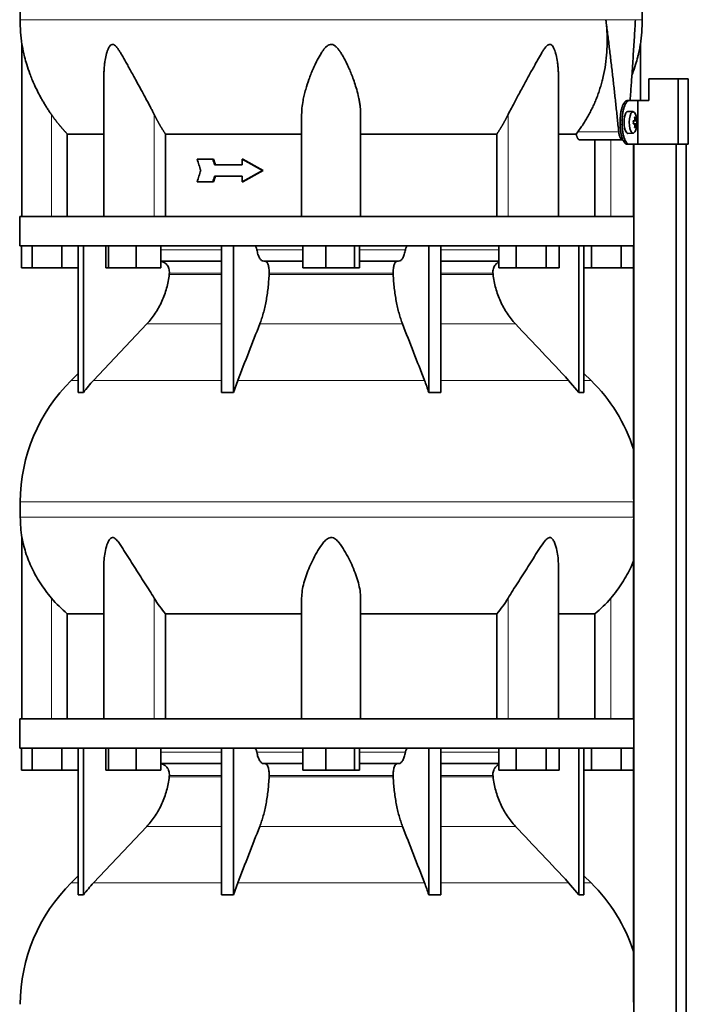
# Model space of a CAD drawing. Header units: millimetres. Extents: x 418 to 1293, y -1211 to 1672.
# Tile 21 of 26: x 917 to 1223, y 493 to 943. Entities that reach past the tile are written whole.
import ezdxf

# ---------------------------------------------------------------- set-up
doc = ezdxf.new("R2010")
doc.units = ezdxf.units.MM
for name, color, linetype in [('LOW_454-2', 7, 'Continuous'), ('M5X8_UNI7687', 7, 'Continuous'), ('VSI344-454_TERMI', 7, 'Continuous'), ('VSI344-454_TESTA', 7, 'Continuous'), ('VSI454_DIFFUSORE', 7, 'Continuous')]:
    doc.layers.add(name, color=color, linetype=linetype)

# ---------------------------------------------------------------- blocks, each defined once
blk = doc.blocks.new('SE3')
at = {"layer": 'LOW_454-2', "color": 7, "linetype": 'Continuous', "lineweight": 35}
for p, q in [((1197.89, 886.27), (1197.89, 853.27)), ((1197.96, 886.27), (1197.96, 394.27)), ((1217.34, 394.27), (1217.34, 886.27)), ((1221.89, 394.27), (1221.89, 886.27)), ((1197.89, 839.77), (1197.89, 723.6)), ((1197.89, 714.62), (1197.89, 623.27)), ((1197.89, 609.77), (1197.89, 493.6))]:
    blk.add_line(p, q, dxfattribs=at)
at = {"layer": 'M5X8_UNI7687', "color": 7, "linetype": 'Continuous', "lineweight": 35}
for p, q in [((1197.61, 901.2), (1195.26, 901.27)), ((1198.76, 898.6), (1198.35, 898.29)), ((1197.73, 896.92), (1198.31, 896.98)), ((1199.33, 896.96), (1197.73, 896.84)), ((1199.33, 895.57), (1197.73, 895.69)), ((1198.31, 895.56), (1197.73, 895.61)), ((1198.76, 893.93), (1198.35, 894.24)), ((1195.26, 891.27), (1197.61, 891.34))]:
    blk.add_line(p, q, dxfattribs=at)
at = {"layer": 'M5X8_UNI7687', "color": 4, "linetype": 'Continuous', "lineweight": 9}
for p, q in [((1198.47, 897.43), (1198.96, 897.47)), ((1199.13, 896.98), (1197.73, 896.85)), ((1197.73, 896.92), (1198.3, 896.98)), ((1197.73, 895.68), (1199.13, 895.56)), ((1198.3, 895.56), (1197.73, 895.61)), ((1198.96, 895.06), (1198.47, 895.1))]:
    blk.add_line(p, q, dxfattribs=at)
at = {"layer": 'M5X8_UNI7687', "color": 7, "linetype": 'Continuous', "lineweight": 35}
for centre, radius, start, end in [((1189.41, 896.27), 10, 337.7946, 22.2054), ((1189.73, 896.27), 9.62, 355.8727, 4.1273)]:
    blk.add_arc(centre, radius, start, end, dxfattribs=at)
for centre, major_axis, ratio, start_param, end_param in [((1197.59, 896.27), (0, -4.93), 0.34202, 2.444185, 6.283185), ((1195.24, 896.27), (0, 5), 0.34202, 0, 3.151709), ((1191.49, 893.2), (7.67, 5.19), 0.199978, 0.212267, 0.361959), ((1189.48, 896.27), (0, 10), 0.906308, 4.833518, 4.948078), ((1189.37, 896.27), (0, 10), 0.965926, 4.833518, 4.948078), ((1197.59, 896.27), (0, -4.93), 0.34202, 0, 0.697408), ((1189.43, 896.11), (9.97, 0.82), 0.029809, 0.468971, 0.583531), ((1192.54, 896.27), (0, -9.26), 0.562348, 1.49595, 1.645642), ((1189.43, 896.42), (9.97, -0.82), 0.029809, -0.583531, -0.468971), ((1189.48, 896.27), (0, -10), 0.906308, 1.335108, 1.449667), ((1191.49, 899.33), (7.67, -5.19), 0.199978, -0.361959, -0.212267), ((1189.37, 896.27), (0, -10), 0.965926, 1.335108, 1.449667), ((1189.43, 896.11), (9.97, 0.82), 0.029809, 0.112154, 0.226713), ((1189.43, 896.42), (9.97, -0.82), 0.029809, -0.226713, -0.112154)]:
    blk.add_ellipse(centre, major_axis=major_axis, ratio=ratio, start_param=start_param, end_param=end_param, dxfattribs=at)
for points in [[(1198.3, 896.98), (1198.31, 896.98), (1198.33, 896.98), (1198.35, 896.99), (1198.37, 897), (1198.39, 897.01), (1198.4, 897.03), (1198.42, 897.06), (1198.43, 897.09), (1198.45, 897.12), (1198.46, 897.16), (1198.47, 897.2), (1198.47, 897.24), (1198.48, 897.29), (1198.48, 897.33), (1198.48, 897.37), (1198.48, 897.42), (1198.48, 897.46), (1198.48, 897.47)], [(1198.96, 897.47), (1198.96, 897.46), (1198.97, 897.42), (1198.97, 897.37), (1198.98, 897.33), (1198.99, 897.29), (1199, 897.24), (1199.01, 897.2), (1199.02, 897.16), (1199.03, 897.12), (1199.05, 897.09), (1199.06, 897.06), (1199.07, 897.03), (1199.08, 897.01), (1199.1, 897), (1199.11, 896.99), (1199.12, 896.98), (1199.13, 896.98), (1199.13, 896.98)], [(1198.48, 895.06), (1198.48, 895.08), (1198.48, 895.11), (1198.48, 895.16), (1198.48, 895.2), (1198.48, 895.25), (1198.47, 895.29), (1198.47, 895.33), (1198.46, 895.37), (1198.45, 895.41), (1198.43, 895.44), (1198.42, 895.47), (1198.4, 895.5), (1198.39, 895.52), (1198.37, 895.53), (1198.35, 895.55), (1198.33, 895.55), (1198.31, 895.56), (1198.3, 895.56)], [(1199.13, 895.56), (1199.13, 895.56), (1199.12, 895.55), (1199.11, 895.55), (1199.1, 895.53), (1199.08, 895.52), (1199.07, 895.5), (1199.06, 895.47), (1199.05, 895.44), (1199.03, 895.41), (1199.02, 895.37), (1199.01, 895.33), (1199, 895.29), (1198.99, 895.25), (1198.98, 895.2), (1198.97, 895.16), (1198.97, 895.11), (1198.96, 895.08), (1198.96, 895.06)]]:
    blk.add_open_spline(points, degree=3, dxfattribs=at)
at = {"layer": 'VSI344-454_TERMI', "color": 7, "linetype": 'Continuous', "lineweight": 35}
for p, q in [((1218.22, 916.27), (1204.88, 916.27)), ((1204.88, 916.27), (1204.88, 906.27)), ((1222.9, 916.27), (1218.22, 916.27)), ((1218.22, 916.27), (1218.22, 886.27)), ((1222.9, 916.27), (1222.9, 886.27)), ((1194.97, 906.27), (1195.89, 906.27)), ((1195.89, 906.27), (1199.75, 906.27)), ((1199.75, 886.27), (1199.75, 906.27)), ((1199.75, 906.27), (1204.88, 906.27)), ((1191.74, 895.27), (1191.74, 897.27)), ((1192.66, 895.27), (1192.66, 897.27)), ((1195.89, 886.27), (1194.97, 886.27)), ((1195.89, 886.27), (1199.75, 886.27)), ((1218.22, 886.27), (1199.75, 886.27)), ((1222.9, 886.27), (1218.22, 886.27))]:
    blk.add_line(p, q, dxfattribs=at)
at = {"layer": 'VSI344-454_TERMI', "color": 4, "linetype": 'Continuous', "lineweight": 9}
for p, q in [((1191.74, 897.27), (1192.66, 897.27)), ((1192.66, 895.27), (1191.74, 895.27))]:
    blk.add_line(p, q, dxfattribs=at)
at = {"layer": 'VSI344-454_TERMI', "color": 7, "linetype": 'Continuous', "lineweight": 35}
for points, knots in [([(1191.74, 897.27), (1191.74, 897.36), (1191.74, 897.56), (1191.75, 897.86), (1191.76, 898.15), (1191.77, 898.44), (1191.79, 898.73), (1191.81, 899.02), (1191.83, 899.31), (1191.86, 899.59), (1191.89, 899.88), (1191.92, 900.16), (1191.96, 900.44), (1192.03, 900.89), (1192.14, 901.52), (1192.32, 902.27), (1192.51, 902.98), (1192.74, 903.64), (1192.98, 904.24), (1193.24, 904.76), (1193.51, 905.22), (1193.76, 905.55), (1193.99, 905.79), (1194.18, 905.97), (1194.38, 906.1), (1194.58, 906.2), (1194.77, 906.26), (1194.9, 906.26), (1194.97, 906.27)], [0, 0, 0, 0, 0.020997, 0.041894, 0.062714, 0.083478, 0.10421, 0.124932, 0.145667, 0.166438, 0.187266, 0.208175, 0.229186, 0.250321, 0.312381, 0.374613, 0.43743, 0.499971, 0.5625, 0.625324, 0.687531, 0.7496, 0.791733, 0.833468, 0.874982, 0.916455, 0.958068, 1, 1, 1, 1]), ([(1195.89, 906.27), (1195.86, 906.27), (1195.79, 906.26), (1195.69, 906.25), (1195.6, 906.22), (1195.5, 906.19), (1195.4, 906.15), (1195.3, 906.1), (1195.2, 906.03), (1195.11, 905.96), (1195.01, 905.88), (1194.91, 905.79), (1194.81, 905.69), (1194.65, 905.51), (1194.43, 905.22), (1194.16, 904.76), (1193.9, 904.24), (1193.66, 903.64), (1193.44, 902.98), (1193.24, 902.27), (1193.07, 901.52), (1192.94, 900.81), (1192.84, 900.16), (1192.78, 899.6), (1192.73, 899.02), (1192.69, 898.44), (1192.67, 897.86), (1192.66, 897.46), (1192.66, 897.27)], [0, 0, 0, 0, 0.021018, 0.041934, 0.062771, 0.083551, 0.104296, 0.125029, 0.145772, 0.166549, 0.18738, 0.20829, 0.2293, 0.250431, 0.312491, 0.374707, 0.437523, 0.500061, 0.56259, 0.62542, 0.687635, 0.749712, 0.791848, 0.833577, 0.875076, 0.916525, 0.958107, 1, 1, 1, 1]), ([(1194.97, 886.27), (1194.93, 886.27), (1194.87, 886.27), (1194.77, 886.28), (1194.67, 886.31), (1194.58, 886.34), (1194.48, 886.38), (1194.38, 886.44), (1194.28, 886.5), (1194.18, 886.57), (1194.09, 886.65), (1193.99, 886.74), (1193.89, 886.84), (1193.73, 887.02), (1193.51, 887.31), (1193.24, 887.77), (1192.98, 888.29), (1192.74, 888.89), (1192.51, 889.55), (1192.32, 890.26), (1192.14, 891.02), (1192.02, 891.73), (1191.92, 892.37), (1191.86, 892.94), (1191.8, 893.51), (1191.77, 894.09), (1191.74, 894.67), (1191.74, 895.07), (1191.74, 895.27)], [0, 0, 0, 0, 0.021018, 0.041935, 0.062772, 0.083552, 0.104298, 0.125031, 0.145774, 0.166551, 0.187383, 0.208292, 0.229302, 0.250433, 0.312493, 0.374709, 0.437524, 0.500062, 0.56259, 0.62542, 0.687635, 0.749712, 0.791848, 0.833577, 0.875075, 0.916525, 0.958107, 1, 1, 1, 1]), ([(1192.66, 895.27), (1192.66, 895.17), (1192.66, 894.97), (1192.67, 894.67), (1192.68, 894.38), (1192.69, 894.09), (1192.71, 893.8), (1192.73, 893.51), (1192.75, 893.22), (1192.78, 892.94), (1192.81, 892.66), (1192.85, 892.37), (1192.88, 892.09), (1192.95, 891.64), (1193.07, 891.02), (1193.24, 890.26), (1193.44, 889.55), (1193.66, 888.89), (1193.9, 888.29), (1194.16, 887.77), (1194.43, 887.31), (1194.68, 886.98), (1194.91, 886.74), (1195.11, 886.56), (1195.3, 886.43), (1195.5, 886.34), (1195.7, 886.28), (1195.83, 886.27), (1195.89, 886.27)], [0, 0, 0, 0, 0.020997, 0.041894, 0.062713, 0.083478, 0.10421, 0.124932, 0.145667, 0.166438, 0.187266, 0.208174, 0.229186, 0.250321, 0.31238, 0.374613, 0.43743, 0.499972, 0.562502, 0.625326, 0.687533, 0.749602, 0.791735, 0.83347, 0.874983, 0.916456, 0.958069, 1, 1, 1, 1])]:
    blk.add_open_spline(points, degree=3, knots=knots, dxfattribs=at)
at = {"layer": 'VSI344-454_TESTA', "color": 4, "linetype": 'Continuous', "lineweight": 9}
for p, q in [((1198.68, 943.3), (1185.18, 943.3)), ((931.45, 853.27), (931.45, 899.84)), ((978.49, 853.27), (978.49, 899.84)), ((1140.42, 853.27), (1140.42, 899.84)), ((1172.31, 891.97), (1191.06, 891.97)), ((1187.45, 853.27), (1187.45, 888.27))]:
    blk.add_line(p, q, dxfattribs=at)
at = {"layer": 'VSI344-454_TESTA', "color": 7, "linetype": 'Continuous', "lineweight": 35}
for p, q in [((917.95, 932.01), (917.95, 853.27)), ((1200.95, 906.27), (1200.95, 932.01)), ((955.44, 917.64), (955.44, 853.27)), ((1163.46, 853.27), (1163.46, 917.64)), ((1045.95, 853.27), (1045.95, 899.84)), ((1072.95, 853.27), (1072.95, 899.84)), ((938.71, 890.97), (938.71, 853.27)), ((983.62, 890.97), (983.62, 853.27)), ((1135.29, 890.97), (1135.29, 853.27)), ((1171.59, 890.97), (1163.57, 890.97)), ((1171.59, 890.97), (1172.31, 891.97)), ((1173.22, 888.27), (1192.82, 888.27)), ((1180.2, 888.27), (1180.2, 853.27)), ((1005.29, 879.43), (998.14, 879.43)), ((1005.67, 879.43), (1005.29, 879.43)), ((1019.06, 879.43), (1018.68, 879.43)), ((1027.97, 874.27), (1018.68, 879.43)), ((1018.68, 879.43), (1018.68, 876.85)), ((1028.36, 874.27), (1019.06, 879.43)), ((1018.68, 876.85), (1006.14, 876.85)), ((1018.68, 871.68), (1006.14, 871.68)), ((1027.97, 874.27), (1018.68, 869.1)), ((1018.68, 871.68), (1018.68, 869.1)), ((1028.36, 874.27), (1019.06, 869.1)), ((1028.36, 874.27), (1027.97, 874.27)), ((1005.29, 869.1), (998.14, 869.1)), ((1005.67, 869.1), (1005.29, 869.1)), ((1019.06, 869.1), (1018.68, 869.1))]:
    blk.add_line(p, q, dxfattribs=at)
for centre, start, end in [((993.42, 943.39), 180.0677, 188.5808), ((1125.49, 943.39), 351.4198, 359.9323)]:
    blk.add_arc(centre, 76.32, start, end, dxfattribs=at)
for points, degree, knots in [([(944.19, 1079.72), (942.73, 1074.85), (938.77, 1065.01), (931.51, 1049.85), (925.33, 1033.5), (921.58, 1016.97), (919.36, 1000.83), (918.11, 984.86), (917.45, 968.97), (917.24, 955.2), (917.1, 946.65), (917.1, 943.3)], 3, [0, 0, 0, 0, 0.117079, 0.240569, 0.360617, 0.476421, 0.590288, 0.703407, 0.816259, 0.929029, 1, 1, 1, 1]), ([(1174.72, 1079.72), (1176.18, 1074.85), (1180.13, 1065.01), (1187.4, 1049.85), (1193.58, 1033.5), (1197.33, 1016.97), (1199.55, 1000.83), (1200.8, 984.86), (1201.46, 968.97), (1201.67, 955.2), (1201.81, 946.65), (1201.81, 943.3)], 3, [0, 0, 0, 0, 0.117079, 0.240569, 0.360617, 0.476421, 0.590288, 0.703407, 0.816259, 0.929029, 1, 1, 1, 1]), ([(1172.31, 891.97), (1172.79, 892.62), (1173.74, 893.91), (1175.08, 895.91), (1176.34, 897.97), (1177.53, 900.07), (1178.64, 902.21), (1179.67, 904.39), (1180.62, 906.61), (1181.5, 908.87), (1182.29, 911.16), (1183, 913.48), (1183.92, 916.88), (1184.85, 921.37), (1185.57, 926.96), (1185.84, 932.49), (1185.75, 937.93), (1185.37, 941.52), (1185.18, 943.29)], 3, [0, 0, 0, 0, 0.045711, 0.091341, 0.13689, 0.182361, 0.227753, 0.273067, 0.318303, 0.363461, 0.408543, 0.453547, 0.498475, 0.603623, 0.706356, 0.806668, 0.904552, 1, 1, 1, 1]), ([(1196.26, 906.27), (1196.29, 906.65), (1196.41, 908.21), (1196.61, 910.91), (1196.85, 914.32), (1197.21, 919.53), (1197.67, 926.47), (1198.21, 935.02), (1198.53, 940.58), (1198.68, 943.3)], 3, [0.2784568, 0.2784568, 0.2784568, 0.2784568, 0.3008671, 0.3697767, 0.4361634, 0.5000272, 0.6747049, 0.8413625, 1, 1, 1, 1]), ([(931.45, 899.84), (931.15, 900.28), (930.52, 901.19), (929.59, 902.6), (928.66, 904.09), (927.72, 905.65), (926.56, 907.67), (925.17, 910.27), (923.75, 913.22), (922.53, 916.03), (921.31, 919.15), (920.16, 922.56), (919.17, 926.1), (918.57, 928.72), (918.25, 930.32), (918.09, 931.24), (917.98, 931.82), (917.95, 932), (917.95, 932)], 3, [0, 0, 0, 0, 0.0207315, 0.0423915, 0.0649855, 0.0885178, 0.1129927, 0.1557981, 0.2041241, 0.2433105, 0.2789295, 0.3409942, 0.392778, 0.4359518, 0.4604978, 0.4716154, 0.4871189, 0.4999917, 0.4999917, 0.4999917, 0.4999917]), ([(978.49, 899.84), (978.27, 900.27), (977.83, 901.16), (977.13, 902.53), (976.32, 904.08), (975.38, 905.83), (974.07, 908.27), (972.49, 911.15), (970.76, 914.32), (969.21, 917.14), (967.85, 919.64), (966.64, 921.85), (965.27, 924.36), (964.01, 926.61), (962.81, 928.59), (962, 929.83), (961.21, 930.87), (960.41, 931.67), (959.56, 932.09), (958.75, 931.9), (958.11, 931.24), (957.57, 930.31), (957.1, 929.18), (956.52, 927.32), (956.06, 925.15), (955.71, 922.67), (955.52, 920.49), (955.45, 918.79), (955.44, 917.82), (955.44, 917.64)], 3, [0, 0, 0, 0, 0.020247, 0.0413012, 0.0631676, 0.0911499, 0.1206822, 0.1725651, 0.2189806, 0.2600001, 0.2962057, 0.3283254, 0.3570821, 0.4069553, 0.4285992, 0.4484587, 0.4665056, 0.4826091, 0.4971306, 0.5113122, 0.5266668, 0.543344, 0.562023, 0.5826937, 0.6304427, 0.6595254, 0.6923195, 0.7261108, 0.7344062, 0.7344062, 0.7344062, 0.7344062]), ([(1072.95, 899.84), (1072.95, 900.27), (1072.94, 901.16), (1072.84, 902.53), (1072.68, 904.08), (1072.41, 905.83), (1071.93, 908.27), (1071.21, 911.15), (1070.22, 914.32), (1069.21, 917.14), (1068.21, 919.64), (1067.25, 921.85), (1066.06, 924.36), (1064.87, 926.61), (1063.63, 928.59), (1062.74, 929.83), (1061.81, 930.87), (1060.83, 931.67), (1059.7, 932.09), (1058.52, 931.9), (1057.5, 931.24), (1056.57, 930.31), (1055.68, 929.18), (1054.45, 927.32), (1053.25, 925.15), (1052.04, 922.67), (1051.06, 920.49), (1050.12, 918.22), (1048.97, 915.17), (1047.94, 911.99), (1047.09, 908.76), (1046.5, 905.91), (1046.05, 902.95), (1045.99, 900.85), (1045.95, 899.84)], 3, [0, 0, 0, 0, 0.020247, 0.041301, 0.063168, 0.09115, 0.120682, 0.172565, 0.218981, 0.26, 0.296206, 0.328325, 0.357082, 0.406955, 0.428599, 0.448459, 0.466506, 0.482609, 0.497131, 0.511312, 0.526667, 0.543344, 0.562023, 0.582694, 0.630443, 0.659525, 0.692319, 0.726111, 0.759233, 0.82594, 0.865768, 0.902245, 0.953307, 1, 1, 1, 1]), ([(1163.46, 917.64), (1163.46, 918.33), (1163.43, 919.76), (1163.28, 921.85), (1162.98, 924.36), (1162.56, 926.61), (1162, 928.59), (1161.55, 929.83), (1161.04, 930.87), (1160.44, 931.67), (1159.7, 932.09), (1158.84, 931.9), (1158.04, 931.24), (1157.26, 930.31), (1156.47, 929.18), (1155.31, 927.32), (1154.08, 925.15), (1152.71, 922.67), (1151.52, 920.49), (1150.28, 918.22), (1148.62, 915.17), (1146.87, 911.99), (1145.11, 908.76), (1143.57, 905.91), (1141.98, 902.95), (1140.92, 900.85), (1140.42, 899.84)], 3, [0.2656245, 0.2656245, 0.2656245, 0.2656245, 0.2962057, 0.3283254, 0.3570821, 0.4069553, 0.4285992, 0.4484587, 0.4665056, 0.4826091, 0.4971306, 0.5113122, 0.5266668, 0.543344, 0.562023, 0.5826937, 0.6304427, 0.6595254, 0.6923195, 0.7261108, 0.7592332, 0.8259403, 0.8657684, 0.9022453, 0.9533075, 1, 1, 1, 1]), ([(1200.95, 932), (1200.95, 932), (1200.95, 932), (1200.92, 931.82), (1200.81, 931.16), (1200.64, 930.21), (1200.41, 929.09), (1200.11, 927.74), (1199.61, 925.65), (1198.74, 922.54), (1197.79, 919.73), (1197.18, 918.1), (1197.1, 917.89)], 3, [0.4999935, 0.4999935, 0.4999935, 0.4999935, 0.5000341, 0.5129562, 0.5284792, 0.5444389, 0.5641957, 0.583938, 0.6074587, 0.6593255, 0.7214848, 0.730703, 0.730703, 0.730703, 0.730703]), ([(938.71, 890.97), (936.71, 893.07), (934.89, 895.29), (933.09, 897.5), (931.45, 899.84)], 2, [0, 0, 0, 0.5, 0.5, 1, 1, 1]), ([(983.62, 890.97), (982.21, 893.07), (980.92, 895.29), (979.65, 897.5), (978.49, 899.84)], 2, [0, 0, 0, 0.5, 0.5, 1, 1, 1]), ([(1140.42, 899.84), (1139.26, 897.5), (1137.99, 895.29), (1136.7, 893.07), (1135.29, 890.97)], 2, [0, 0, 0, 0.5, 0.5, 1, 1, 1]), ([(938.71, 890.97), (939.34, 890.97), (940.37, 890.97), (943.21, 890.97), (945.02, 890.97), (949.38, 890.97), (951.93, 890.97), (955, 890.97), (955.16, 890.97), (955.33, 890.97)], 3, [0, 0, 0, 0, 0.25, 0.25, 0.5, 0.5, 0.75, 0.75, 0.764371, 0.764371, 0.764371, 0.764371]), ([(983.62, 890.97), (988.07, 890.97), (992.77, 890.97), (1002.58, 890.97), (1007.69, 890.97), (1018.22, 890.97), (1023.64, 890.97), (1034.67, 890.97), (1040.29, 890.97), (1045.95, 890.97)], 3, [0, 0, 0, 0, 0.25, 0.25, 0.5, 0.5, 0.75, 0.75, 1, 1, 1, 1]), ([(1072.95, 890.97), (1078.62, 890.97), (1084.23, 890.97), (1095.27, 890.97), (1100.69, 890.97), (1111.21, 890.97), (1116.32, 890.97), (1126.14, 890.97), (1130.84, 890.97), (1135.29, 890.97)], 3, [0, 0, 0, 0, 0.25, 0.25, 0.5, 0.5, 0.75, 0.75, 1, 1, 1, 1]), ([(1173.22, 888.27), (1173.2, 888.27), (1173.14, 888.27), (1173.06, 888.28), (1172.98, 888.31), (1172.9, 888.35), (1172.83, 888.39), (1172.69, 888.48), (1172.51, 888.66), (1172.29, 888.98), (1172.08, 889.37), (1171.92, 889.75), (1171.81, 890.1), (1171.73, 890.38), (1171.65, 890.66), (1171.61, 890.87), (1171.59, 890.97)], 3, [0, 0, 0, 0, 0.041685, 0.083129, 0.124417, 0.165635, 0.206869, 0.248205, 0.373034, 0.498358, 0.621809, 0.745536, 0.809628, 0.873199, 0.936554, 1, 1, 1, 1]), ([(1191.06, 891.97), (1191.06, 891.9), (1191.08, 891.74), (1191.11, 891.52), (1191.14, 891.31), (1191.18, 891.09), (1191.22, 890.89), (1191.26, 890.68), (1191.35, 890.32), (1191.5, 889.83), (1191.72, 889.28), (1191.98, 888.84), (1192.2, 888.57), (1192.39, 888.41), (1192.53, 888.33), (1192.68, 888.28), (1192.77, 888.27), (1192.82, 888.27)], 3, [0, 0, 0, 0, 0.036137, 0.072006, 0.107687, 0.143258, 0.1788, 0.214393, 0.250117, 0.375419, 0.499764, 0.624342, 0.749875, 0.812239, 0.874428, 0.936872, 1, 1, 1, 1])]:
    blk.add_open_spline(points, degree=degree, knots=knots, dxfattribs=at)
at = {"layer": 'VSI344-454_TESTA', "color": 4, "linetype": 'Continuous', "lineweight": 9}
for points, weights in [([(917.1, 943.3), (917.1, 943.3), (1097.82, 943.3), (1185.18, 943.29)], [1, 0.494458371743, 0.494458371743, 1]), ([(1198.68, 943.3), (1200.76, 943.3), (1201.81, 943.3), (1201.81, 943.3)], [1, 0.996331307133, 0.996331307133, 1])]:
    blk.add_rational_spline(points, weights, degree=3, dxfattribs=at)
at = {"layer": 'VSI344-454_TESTA', "color": 7, "linetype": 'Continuous', "lineweight": 35}
for points, degree in [([(1191.06, 891.97), (1188.42, 917.75), (1185.18, 943.29)], 2), ([(999.79, 874.27), (999.24, 875.99), (998.69, 877.71), (998.14, 879.43)], 3), ([(1006.14, 876.85), (1005.85, 877.71), (1005.57, 878.57), (1005.29, 879.43)], 3), ([(1006.52, 876.85), (1006.24, 877.71), (1005.95, 878.57), (1005.67, 879.43)], 3), ([(999.79, 874.27), (999.24, 872.54), (998.69, 870.82), (998.14, 869.1)], 3), ([(1006.14, 871.68), (1005.85, 870.82), (1005.57, 869.96), (1005.29, 869.1)], 3), ([(1006.52, 871.68), (1006.24, 870.82), (1005.95, 869.96), (1005.67, 869.1)], 3)]:
    blk.add_open_spline(points, degree=degree, dxfattribs=at)
at = {"layer": 'VSI454_DIFFUSORE', "color": 7, "linetype": 'Continuous', "lineweight": 35}
for p, q in [((1197.95, 853.27), (916.95, 853.27)), ((916.95, 853.27), (916.95, 839.77)), ((1197.95, 853.27), (1197.95, 839.77)), ((1197.95, 839.77), (916.95, 839.77)), ((917.81, 829.77), (917.81, 839.77)), ((922.55, 829.77), (922.55, 839.77)), ((936.19, 829.77), (936.19, 839.77)), ((943.75, 772.65), (943.75, 839.77)), ((946.04, 772.65), (946.04, 839.77)), ((956.39, 829.77), (956.39, 839.77)), ((957.59, 829.77), (957.59, 839.77)), ((970.15, 829.77), (970.15, 839.77)), ((981.5, 829.77), (981.5, 839.77)), ((1009.23, 772.65), (1009.23, 839.77)), ((1014.77, 772.65), (1014.77, 839.77)), ((1046.43, 829.77), (1046.43, 839.77)), ((1057.05, 829.77), (1057.05, 839.77)), ((1070.07, 829.77), (1070.07, 839.77)), ((1072.47, 829.77), (1072.47, 839.77)), ((1104.14, 772.65), (1104.14, 839.77)), ((1109.68, 772.65), (1109.68, 839.77)), ((1136.16, 829.77), (1136.16, 839.77)), ((1144.11, 829.77), (1144.11, 839.77)), ((1157.91, 829.77), (1157.91, 839.77)), ((1163.77, 829.77), (1163.77, 839.77)), ((1172.87, 772.65), (1172.87, 839.77)), ((1175.16, 772.65), (1175.16, 839.77)), ((1178.55, 829.77), (1178.55, 839.77)), ((1192.19, 829.77), (1192.19, 839.77)), ((922.55, 829.77), (917.81, 829.77)), ((936.19, 829.77), (922.55, 829.77)), ((943.75, 829.77), (936.19, 829.77)), ((957.59, 829.77), (956.39, 829.77)), ((970.15, 829.77), (957.59, 829.77)), ((981.5, 829.77), (970.15, 829.77)), ((1009.23, 832.77), (981.5, 832.77)), ((1046.43, 832.77), (1028.57, 832.77)), ((1057.05, 829.77), (1046.43, 829.77)), ((1070.07, 829.77), (1057.05, 829.77)), ((1072.47, 829.77), (1070.07, 829.77)), ((1090.34, 832.77), (1072.47, 832.77)), ((1136.16, 832.77), (1109.68, 832.77)), ((1144.11, 829.77), (1136.16, 829.77)), ((1157.91, 829.77), (1144.11, 829.77)), ((1163.77, 829.77), (1157.91, 829.77)), ((1178.55, 829.77), (1175.16, 829.77)), ((1192.19, 829.77), (1178.55, 829.77)), ((1197.89, 829.77), (1192.19, 829.77)), ((975.06, 804.01), (950.76, 778.17)), ((943.75, 781.34), (940.52, 778.17)), ((1178.38, 778.17), (1175.16, 781.34)), ((1014.77, 772.65), (1016.73, 778.17)), ((1168.15, 778.17), (1172.87, 772.65)), ((917.2, 722.55), (917.2, 715.51)), ((1197.89, 722.55), (1197.89, 715.51)), ((917.95, 706.24), (917.95, 623.27)), ((955.44, 693.54), (955.44, 623.27)), ((1163.46, 623.27), (1163.46, 693.56)), ((1045.95, 623.27), (1045.95, 678.48)), ((1072.95, 623.27), (1072.95, 678.48)), ((938.71, 671.33), (955.44, 671.33)), ((938.71, 623.27), (938.71, 671.33)), ((983.62, 671.33), (1045.95, 671.33)), ((983.62, 623.27), (983.62, 671.33)), ((1072.95, 671.33), (1135.29, 671.33)), ((1135.29, 671.33), (1135.29, 623.27)), ((1163.46, 671.33), (1180.2, 671.33)), ((1180.2, 671.33), (1180.2, 623.27)), ((1197.95, 623.27), (916.95, 623.27)), ((916.95, 623.27), (916.95, 609.77)), ((1197.95, 623.27), (1197.95, 609.77)), ((1197.95, 609.77), (916.95, 609.77)), ((917.81, 599.77), (917.81, 609.77)), ((922.55, 599.77), (922.55, 609.77)), ((936.19, 599.77), (936.19, 609.77)), ((943.75, 542.65), (943.75, 609.77)), ((946.04, 542.65), (946.04, 609.77)), ((956.39, 599.77), (956.39, 609.77)), ((957.59, 599.77), (957.59, 609.77)), ((970.15, 599.77), (970.15, 609.77)), ((981.5, 599.77), (981.5, 609.77)), ((1009.23, 542.65), (1009.23, 609.77)), ((1014.77, 542.65), (1014.77, 609.77)), ((1046.43, 599.77), (1046.43, 609.77)), ((1057.05, 599.77), (1057.05, 609.77)), ((1070.07, 599.77), (1070.07, 609.77)), ((1072.47, 599.77), (1072.47, 609.77)), ((1104.14, 542.65), (1104.14, 609.77)), ((1109.68, 542.65), (1109.68, 609.77)), ((1136.16, 599.77), (1136.16, 609.77)), ((1144.11, 599.77), (1144.11, 609.77)), ((1157.91, 599.77), (1157.91, 609.77)), ((1163.77, 599.77), (1163.77, 609.77)), ((1172.87, 542.65), (1172.87, 609.77)), ((1175.16, 542.65), (1175.16, 609.77)), ((1178.55, 599.77), (1178.55, 609.77)), ((1192.19, 599.77), (1192.19, 609.77)), ((922.55, 599.77), (917.81, 599.77)), ((936.19, 599.77), (922.55, 599.77)), ((943.75, 599.77), (936.19, 599.77)), ((957.59, 599.77), (956.39, 599.77)), ((970.15, 599.77), (957.59, 599.77)), ((981.5, 599.77), (970.15, 599.77)), ((1009.23, 602.77), (981.5, 602.77)), ((1046.43, 602.77), (1028.57, 602.77)), ((1057.05, 599.77), (1046.43, 599.77)), ((1070.07, 599.77), (1057.05, 599.77)), ((1072.47, 599.77), (1070.07, 599.77)), ((1090.34, 602.77), (1072.47, 602.77)), ((1136.16, 602.77), (1109.68, 602.77)), ((1144.11, 599.77), (1136.16, 599.77)), ((1157.91, 599.77), (1144.11, 599.77)), ((1163.77, 599.77), (1157.91, 599.77)), ((1178.55, 599.77), (1175.16, 599.77)), ((1192.19, 599.77), (1178.55, 599.77)), ((1197.89, 599.77), (1192.19, 599.77)), ((975.06, 574.01), (950.76, 548.17)), ((943.75, 551.34), (940.52, 548.17)), ((1178.38, 548.17), (1175.16, 551.34)), ((1014.77, 542.65), (1016.73, 548.17)), ((1168.15, 548.17), (1172.87, 542.65))]:
    blk.add_line(p, q, dxfattribs=at)
at = {"layer": 'VSI454_DIFFUSORE', "color": 4, "linetype": 'Continuous', "lineweight": 9}
for p, q in [((981.5, 837.99), (1009.23, 837.99)), ((1025.44, 837.99), (1046.43, 837.99)), ((1072.47, 837.99), (1093.47, 837.99)), ((1109.68, 837.99), (1136.16, 837.99)), ((985.34, 826.71), (1009.23, 826.71)), ((1009.23, 827.26), (985.4, 827.26)), ((1031.05, 826.71), (1087.86, 826.71)), ((1087.83, 827.26), (1031.08, 827.26)), ((1133.51, 827.26), (1109.68, 827.26)), ((1109.68, 826.71), (1133.57, 826.71)), ((975.06, 804.01), (1009.23, 804.01)), ((1026.79, 804.01), (1092.12, 804.01)), ((1109.68, 804.01), (1143.85, 804.01)), ((943.75, 778.17), (940.52, 778.17)), ((950.76, 778.17), (1009.23, 778.17)), ((1016.73, 778.17), (1102.18, 778.17)), ((1109.68, 778.17), (1168.15, 778.17)), ((1175.16, 778.17), (1178.38, 778.17)), ((917.2, 722.55), (1197.9, 722.55)), ((1197.9, 715.51), (917.2, 715.51)), ((931.45, 623.27), (931.45, 678.48)), ((978.49, 623.27), (978.49, 678.48)), ((1140.42, 623.27), (1140.42, 678.48)), ((1187.45, 623.27), (1187.45, 678.48)), ((981.5, 607.99), (1009.23, 607.99)), ((1025.44, 607.99), (1046.43, 607.99)), ((1072.47, 607.99), (1093.47, 607.99)), ((1109.68, 607.99), (1136.16, 607.99)), ((985.34, 596.71), (1009.23, 596.71)), ((1009.23, 597.26), (985.4, 597.26)), ((1031.05, 596.71), (1087.86, 596.71)), ((1087.83, 597.26), (1031.08, 597.26)), ((1133.51, 597.26), (1109.68, 597.26)), ((1109.68, 596.71), (1133.57, 596.71)), ((975.06, 574.01), (1009.23, 574.01)), ((1026.79, 574.01), (1092.12, 574.01)), ((1109.68, 574.01), (1143.85, 574.01)), ((943.75, 548.17), (940.52, 548.17)), ((950.76, 548.17), (1009.23, 548.17)), ((1016.73, 548.17), (1102.18, 548.17)), ((1109.68, 548.17), (1168.15, 548.17)), ((1175.16, 548.17), (1178.38, 548.17))]:
    blk.add_line(p, q, dxfattribs=at)
at = {"layer": 'VSI454_DIFFUSORE', "color": 7, "linetype": 'Continuous', "lineweight": 35}
for centre, radius, start, end in [((995.18, 722.55), 77.98, 134.5, 180), ((1123.72, 722.55), 77.98, 18.0049, 45.5), ((974.62, 715.51), 57.42, 180, 189.2911), ((995.18, 492.55), 77.98, 134.5, 180), ((1123.72, 492.55), 77.98, 18.0049, 45.5)]:
    blk.add_arc(centre, radius, start, end, dxfattribs=at)
for points, knots in [([(1024.38, 839.77), (1024.43, 839.77), (1024.49, 839.76), (1024.6, 839.71), (1024.65, 839.68), (1024.81, 839.56), (1024.92, 839.44), (1025.1, 839.13), (1025.19, 838.94), (1025.3, 838.61), (1025.33, 838.49), (1025.39, 838.25), (1025.42, 838.12), (1025.44, 837.99)], [0, 0, 0, 0, 0.125, 0.125, 0.25, 0.25, 0.5, 0.5, 0.75, 0.75, 0.875, 0.875, 1, 1, 1, 1]), ([(1094.53, 839.77), (1094.48, 839.77), (1094.42, 839.76), (1094.31, 839.71), (1094.26, 839.68), (1094.1, 839.56), (1093.99, 839.44), (1093.81, 839.13), (1093.72, 838.94), (1093.61, 838.61), (1093.58, 838.49), (1093.52, 838.25), (1093.49, 838.12), (1093.47, 837.99)], [0, 0, 0, 0, 0.125, 0.125, 0.25, 0.25, 0.5, 0.5, 0.75, 0.75, 0.875, 0.875, 1, 1, 1, 1]), ([(1028.57, 832.77), (1028.24, 832.77), (1027.92, 832.89), (1027.45, 833.25), (1027.29, 833.4), (1026.99, 833.75), (1026.85, 833.96), (1026.43, 834.65), (1026.19, 835.21), (1025.86, 836.17), (1025.77, 836.52), (1025.59, 837.23), (1025.51, 837.6), (1025.44, 837.99)], [0, 0, 0, 0, 0.25, 0.25, 0.375, 0.375, 0.5, 0.5, 0.75, 0.75, 0.875, 0.875, 1, 1, 1, 1]), ([(1090.34, 832.77), (1090.67, 832.77), (1090.99, 832.89), (1091.46, 833.25), (1091.62, 833.4), (1091.91, 833.75), (1092.06, 833.96), (1092.47, 834.65), (1092.72, 835.21), (1093.04, 836.17), (1093.14, 836.52), (1093.32, 837.23), (1093.4, 837.6), (1093.47, 837.99)], [0, 0, 0, 0, 0.25, 0.25, 0.375, 0.375, 0.5, 0.5, 0.75, 0.75, 0.875, 0.875, 1, 1, 1, 1]), ([(985.4, 827.26), (985.43, 827.61), (985.43, 827.96), (985.36, 828.65), (985.29, 828.99), (985.09, 829.66), (984.96, 829.98), (984.63, 830.58), (984.44, 830.87), (984.12, 831.25), (984, 831.37), (983.76, 831.61), (983.64, 831.72), (983.25, 832.02), (982.97, 832.19), (982.53, 832.41), (982.38, 832.47), (982.07, 832.58), (981.91, 832.62), (981.68, 832.68), (981.59, 832.69), (981.51, 832.71)], [0, 0, 0, 0, 0.125, 0.125, 0.25, 0.25, 0.375, 0.375, 0.5, 0.5, 0.5625, 0.5625, 0.625, 0.625, 0.75, 0.75, 0.8125, 0.8125, 0.875, 0.875, 0.9073547, 0.9073547, 0.9073547, 0.9073547]), ([(1029.17, 832.77), (1029.24, 832.77), (1029.3, 832.76), (1029.44, 832.72), (1029.5, 832.69), (1029.7, 832.58), (1029.82, 832.48), (1030.07, 832.2), (1030.19, 832.02), (1030.4, 831.61), (1030.5, 831.37), (1030.68, 830.86), (1030.76, 830.58), (1030.89, 829.97), (1030.95, 829.66), (1031.03, 829), (1031.06, 828.65), (1031.09, 827.96), (1031.09, 827.61), (1031.08, 827.26)], [0, 0, 0, 0, 0.0625, 0.0625, 0.125, 0.125, 0.25, 0.25, 0.375, 0.375, 0.5, 0.5, 0.625, 0.625, 0.75, 0.75, 0.875, 0.875, 1, 1, 1, 1]), ([(1089.74, 832.77), (1089.67, 832.77), (1089.61, 832.76), (1089.47, 832.72), (1089.41, 832.69), (1089.21, 832.58), (1089.08, 832.48), (1088.84, 832.2), (1088.72, 832.02), (1088.51, 831.61), (1088.41, 831.37), (1088.23, 830.86), (1088.15, 830.58), (1088.01, 829.97), (1087.96, 829.66), (1087.88, 829), (1087.85, 828.65), (1087.82, 827.96), (1087.82, 827.61), (1087.83, 827.26)], [0, 0, 0, 0, 0.0625, 0.0625, 0.125, 0.125, 0.25, 0.25, 0.375, 0.375, 0.5, 0.5, 0.625, 0.625, 0.75, 0.75, 0.875, 0.875, 1, 1, 1, 1]), ([(1133.51, 827.26), (1133.48, 827.61), (1133.48, 827.96), (1133.55, 828.65), (1133.62, 828.99), (1133.82, 829.66), (1133.95, 829.98), (1134.28, 830.58), (1134.47, 830.87), (1134.79, 831.25), (1134.9, 831.37), (1135.14, 831.61), (1135.27, 831.72), (1135.63, 832), (1135.88, 832.16), (1136.14, 832.29)], [0, 0, 0, 0, 0.125, 0.125, 0.25, 0.25, 0.375, 0.375, 0.5, 0.5, 0.5625, 0.5625, 0.625, 0.625, 0.7365505, 0.7365505, 0.7365505, 0.7365505]), ([(975.06, 804.01), (976.49, 805.53), (977.78, 807.16), (980.09, 810.62), (981.11, 812.46), (982.87, 816.35), (983.59, 818.35), (984.71, 822.45), (985.11, 824.55), (985.34, 826.71)], [0, 0, 0, 0, 0.25, 0.25, 0.5, 0.5, 0.75, 0.75, 1, 1, 1, 1]), ([(1031.05, 826.71), (1030.95, 824.55), (1030.79, 822.45), (1030.44, 819.38), (1030.31, 818.37), (1030.01, 816.37), (1029.85, 815.38), (1029.3, 812.46), (1028.88, 810.62), (1028.16, 808.02), (1027.9, 807.18), (1027.37, 805.56), (1027.09, 804.77), (1026.79, 804.01)], [0, 0, 0, 0, 0.25, 0.25, 0.375, 0.375, 0.5, 0.5, 0.75, 0.75, 0.875, 0.875, 1, 1, 1, 1]), ([(1087.86, 826.71), (1087.95, 824.55), (1088.12, 822.45), (1088.47, 819.38), (1088.6, 818.37), (1088.9, 816.37), (1089.06, 815.38), (1089.61, 812.46), (1090.03, 810.62), (1090.75, 808.02), (1091, 807.18), (1091.54, 805.56), (1091.82, 804.77), (1092.12, 804.01)], [0, 0, 0, 0, 0.25, 0.25, 0.375, 0.375, 0.5, 0.5, 0.75, 0.75, 0.875, 0.875, 1, 1, 1, 1]), ([(1143.85, 804.01), (1142.42, 805.53), (1141.13, 807.16), (1138.82, 810.62), (1137.8, 812.46), (1136.04, 816.35), (1135.32, 818.35), (1134.2, 822.45), (1133.8, 824.55), (1133.57, 826.71)], [0, 0, 0, 0, 0.25, 0.25, 0.5, 0.5, 0.75, 0.75, 1, 1, 1, 1]), ([(950.76, 778.17), (949.94, 777.3), (949.13, 776.4), (947.55, 774.55), (946.78, 773.61), (946.04, 772.65)], [0, 0, 0, 0, 0.5, 0.5, 1, 1, 1, 1]), ([(1104.14, 772.65), (1103.83, 773.61), (1103.51, 774.55), (1102.86, 776.4), (1102.52, 777.3), (1102.18, 778.17)], [0, 0, 0, 0, 0.5, 0.5, 1, 1, 1, 1]), ([(931.45, 678.48), (929.52, 680.75), (927.79, 683.1), (924.67, 687.97), (923.31, 690.47), (921.03, 695.43), (920.09, 697.93), (918.99, 701.63), (918.67, 702.86), (918.29, 704.54), (918.18, 705.08), (918.05, 705.73), (918.01, 705.93), (917.97, 706.17), (917.95, 706.24), (917.95, 706.24)], [0, 0, 0, 0, 0.125, 0.125, 0.25, 0.25, 0.375, 0.375, 0.4375, 0.4375, 0.46875, 0.46875, 0.484375, 0.484375, 0.4979294, 0.4979294, 0.4979294, 0.4979294]), ([(978.49, 678.48), (977.13, 680.75), (975.62, 683.1), (972.5, 687.95), (970.89, 690.45), (967.76, 695.4), (966.22, 697.89), (963.86, 701.59), (963.07, 702.82), (961.81, 704.5), (961.37, 705.03), (960.65, 705.7), (960.4, 705.9), (959.87, 706.18), (959.6, 706.26), (958.81, 706.21), (958.37, 705.83), (957.69, 704.92), (957.42, 704.38), (956.71, 702.68), (956.38, 701.47), (955.66, 698.05), (955.44, 695.78), (955.44, 693.54)], [0, 0, 0, 0, 0.125, 0.125, 0.25, 0.25, 0.375, 0.375, 0.4375, 0.4375, 0.46875, 0.46875, 0.484375, 0.484375, 0.5, 0.5, 0.53125, 0.53125, 0.5625, 0.5625, 0.625, 0.625, 0.7380464, 0.7380464, 0.7380464, 0.7380464]), ([(1072.95, 678.48), (1072.95, 680.75), (1072.56, 683.1), (1071.25, 687.95), (1070.34, 690.45), (1068.19, 695.4), (1066.95, 697.89), (1064.72, 701.59), (1063.92, 702.82), (1062.52, 704.5), (1062.01, 705.03), (1061.12, 705.7), (1060.81, 705.9), (1060.11, 706.18), (1059.74, 706.26), (1058.62, 706.21), (1057.93, 705.83), (1056.78, 704.92), (1056.28, 704.38), (1054.89, 702.68), (1054.11, 701.47), (1051.92, 697.82), (1050.67, 695.3), (1048.53, 690.35), (1047.65, 687.92), (1046.36, 683.12), (1045.95, 680.74), (1045.95, 678.48)], [0, 0, 0, 0, 0.125, 0.125, 0.25, 0.25, 0.375, 0.375, 0.4375, 0.4375, 0.46875, 0.46875, 0.484375, 0.484375, 0.5, 0.5, 0.53125, 0.53125, 0.5625, 0.5625, 0.625, 0.625, 0.75, 0.75, 0.875, 0.875, 1, 1, 1, 1]), ([(1163.46, 693.55), (1163.46, 695.82), (1163.25, 698.1), (1162.5, 701.59), (1162.16, 702.82), (1161.43, 704.5), (1161.16, 705.03), (1160.62, 705.7), (1160.42, 705.9), (1159.97, 706.18), (1159.71, 706.26), (1158.92, 706.21), (1158.38, 705.83), (1157.44, 704.92), (1157.01, 704.38), (1155.75, 702.68), (1154.97, 701.47), (1152.64, 697.82), (1151.09, 695.3), (1147.96, 690.35), (1146.39, 687.92), (1143.3, 683.12), (1141.77, 680.74), (1140.42, 678.48)], [0.2605527, 0.2605527, 0.2605527, 0.2605527, 0.375, 0.375, 0.4375, 0.4375, 0.46875, 0.46875, 0.484375, 0.484375, 0.5, 0.5, 0.53125, 0.53125, 0.5625, 0.5625, 0.625, 0.625, 0.75, 0.75, 0.875, 0.875, 1, 1, 1, 1]), ([(1197.96, 695.81), (1197.57, 694.82), (1197.14, 693.82), (1195.53, 690.34), (1194.19, 687.89), (1191.12, 683.1), (1189.37, 680.73), (1187.45, 678.48)], [0.6998598, 0.6998598, 0.6998598, 0.6998598, 0.75, 0.75, 0.875, 0.875, 1, 1, 1, 1]), ([(1024.38, 609.77), (1024.43, 609.77), (1024.49, 609.76), (1024.6, 609.71), (1024.65, 609.68), (1024.81, 609.56), (1024.92, 609.44), (1025.1, 609.13), (1025.19, 608.94), (1025.3, 608.61), (1025.33, 608.49), (1025.39, 608.25), (1025.42, 608.12), (1025.44, 607.99)], [0, 0, 0, 0, 0.125, 0.125, 0.25, 0.25, 0.5, 0.5, 0.75, 0.75, 0.875, 0.875, 1, 1, 1, 1]), ([(1094.53, 609.77), (1094.48, 609.77), (1094.42, 609.76), (1094.31, 609.71), (1094.26, 609.68), (1094.1, 609.56), (1093.99, 609.44), (1093.81, 609.13), (1093.72, 608.94), (1093.61, 608.61), (1093.58, 608.49), (1093.52, 608.25), (1093.49, 608.12), (1093.47, 607.99)], [0, 0, 0, 0, 0.125, 0.125, 0.25, 0.25, 0.5, 0.5, 0.75, 0.75, 0.875, 0.875, 1, 1, 1, 1]), ([(1028.57, 602.77), (1028.24, 602.77), (1027.92, 602.89), (1027.45, 603.25), (1027.29, 603.4), (1026.99, 603.75), (1026.85, 603.96), (1026.43, 604.65), (1026.19, 605.21), (1025.86, 606.17), (1025.77, 606.52), (1025.59, 607.23), (1025.51, 607.6), (1025.44, 607.99)], [0, 0, 0, 0, 0.25, 0.25, 0.375, 0.375, 0.5, 0.5, 0.75, 0.75, 0.875, 0.875, 1, 1, 1, 1]), ([(1090.34, 602.77), (1090.67, 602.77), (1090.99, 602.89), (1091.46, 603.25), (1091.62, 603.4), (1091.91, 603.75), (1092.06, 603.96), (1092.47, 604.65), (1092.72, 605.21), (1093.04, 606.17), (1093.14, 606.52), (1093.32, 607.23), (1093.4, 607.6), (1093.47, 607.99)], [0, 0, 0, 0, 0.25, 0.25, 0.375, 0.375, 0.5, 0.5, 0.75, 0.75, 0.875, 0.875, 1, 1, 1, 1]), ([(985.4, 597.26), (985.43, 597.61), (985.43, 597.96), (985.36, 598.65), (985.29, 598.99), (985.09, 599.66), (984.96, 599.98), (984.63, 600.58), (984.44, 600.87), (984.12, 601.25), (984, 601.37), (983.76, 601.61), (983.64, 601.72), (983.25, 602.02), (982.97, 602.19), (982.53, 602.41), (982.38, 602.47), (982.07, 602.58), (981.91, 602.62), (981.68, 602.68), (981.59, 602.69), (981.51, 602.71)], [0, 0, 0, 0, 0.125, 0.125, 0.25, 0.25, 0.375, 0.375, 0.5, 0.5, 0.5625, 0.5625, 0.625, 0.625, 0.75, 0.75, 0.8125, 0.8125, 0.875, 0.875, 0.9073547, 0.9073547, 0.9073547, 0.9073547]), ([(1029.17, 602.77), (1029.24, 602.77), (1029.3, 602.76), (1029.44, 602.72), (1029.5, 602.69), (1029.7, 602.58), (1029.82, 602.48), (1030.07, 602.2), (1030.19, 602.02), (1030.4, 601.61), (1030.5, 601.37), (1030.68, 600.86), (1030.76, 600.58), (1030.89, 599.97), (1030.95, 599.66), (1031.03, 599), (1031.06, 598.65), (1031.09, 597.96), (1031.09, 597.61), (1031.08, 597.26)], [0, 0, 0, 0, 0.0625, 0.0625, 0.125, 0.125, 0.25, 0.25, 0.375, 0.375, 0.5, 0.5, 0.625, 0.625, 0.75, 0.75, 0.875, 0.875, 1, 1, 1, 1]), ([(1089.74, 602.77), (1089.67, 602.77), (1089.61, 602.76), (1089.47, 602.72), (1089.41, 602.69), (1089.21, 602.58), (1089.08, 602.48), (1088.84, 602.2), (1088.72, 602.02), (1088.51, 601.61), (1088.41, 601.37), (1088.23, 600.86), (1088.15, 600.58), (1088.01, 599.97), (1087.96, 599.66), (1087.88, 599), (1087.85, 598.65), (1087.82, 597.96), (1087.82, 597.61), (1087.83, 597.26)], [0, 0, 0, 0, 0.0625, 0.0625, 0.125, 0.125, 0.25, 0.25, 0.375, 0.375, 0.5, 0.5, 0.625, 0.625, 0.75, 0.75, 0.875, 0.875, 1, 1, 1, 1]), ([(1133.51, 597.26), (1133.48, 597.61), (1133.48, 597.96), (1133.55, 598.65), (1133.62, 598.99), (1133.82, 599.66), (1133.95, 599.98), (1134.28, 600.58), (1134.47, 600.87), (1134.79, 601.25), (1134.9, 601.37), (1135.14, 601.61), (1135.27, 601.72), (1135.63, 602), (1135.88, 602.16), (1136.14, 602.29)], [0, 0, 0, 0, 0.125, 0.125, 0.25, 0.25, 0.375, 0.375, 0.5, 0.5, 0.5625, 0.5625, 0.625, 0.625, 0.7365505, 0.7365505, 0.7365505, 0.7365505]), ([(975.06, 574.01), (976.49, 575.53), (977.78, 577.16), (980.09, 580.62), (981.11, 582.46), (982.87, 586.35), (983.59, 588.35), (984.71, 592.45), (985.11, 594.55), (985.34, 596.71)], [0, 0, 0, 0, 0.25, 0.25, 0.5, 0.5, 0.75, 0.75, 1, 1, 1, 1]), ([(1031.05, 596.71), (1030.95, 594.55), (1030.79, 592.45), (1030.44, 589.38), (1030.31, 588.37), (1030.01, 586.37), (1029.85, 585.38), (1029.3, 582.46), (1028.88, 580.62), (1028.16, 578.02), (1027.9, 577.18), (1027.37, 575.56), (1027.09, 574.77), (1026.79, 574.01)], [0, 0, 0, 0, 0.25, 0.25, 0.375, 0.375, 0.5, 0.5, 0.75, 0.75, 0.875, 0.875, 1, 1, 1, 1]), ([(1087.86, 596.71), (1087.95, 594.55), (1088.12, 592.45), (1088.47, 589.38), (1088.6, 588.37), (1088.9, 586.37), (1089.06, 585.38), (1089.61, 582.46), (1090.03, 580.62), (1090.75, 578.02), (1091, 577.18), (1091.54, 575.56), (1091.82, 574.77), (1092.12, 574.01)], [0, 0, 0, 0, 0.25, 0.25, 0.375, 0.375, 0.5, 0.5, 0.75, 0.75, 0.875, 0.875, 1, 1, 1, 1]), ([(1143.85, 574.01), (1142.42, 575.53), (1141.13, 577.16), (1138.82, 580.62), (1137.8, 582.46), (1136.04, 586.35), (1135.32, 588.35), (1134.2, 592.45), (1133.8, 594.55), (1133.57, 596.71)], [0, 0, 0, 0, 0.25, 0.25, 0.5, 0.5, 0.75, 0.75, 1, 1, 1, 1]), ([(950.76, 548.17), (949.94, 547.3), (949.13, 546.4), (947.55, 544.55), (946.78, 543.61), (946.04, 542.65)], [0, 0, 0, 0, 0.5, 0.5, 1, 1, 1, 1]), ([(1104.14, 542.65), (1103.83, 543.61), (1103.51, 544.55), (1102.86, 546.4), (1102.52, 547.3), (1102.18, 548.17)], [0, 0, 0, 0, 0.5, 0.5, 1, 1, 1, 1])]:
    blk.add_open_spline(points, degree=3, knots=knots, dxfattribs=at)
for points in [[(985.34, 826.71), (985.36, 826.89), (985.38, 827.08), (985.4, 827.26)], [(1031.08, 827.26), (1031.07, 827.08), (1031.06, 826.89), (1031.05, 826.71)], [(1087.83, 827.26), (1087.84, 827.08), (1087.85, 826.89), (1087.86, 826.71)], [(1133.57, 826.71), (1133.55, 826.89), (1133.53, 827.08), (1133.51, 827.26)], [(1016.73, 778.17), (1020.08, 786.79), (1023.44, 795.4), (1026.79, 804.01)], [(1102.18, 778.17), (1098.83, 786.79), (1095.47, 795.4), (1092.12, 804.01)], [(1143.85, 804.01), (1151.95, 795.4), (1160.05, 786.79), (1168.15, 778.17)], [(946.04, 772.65), (945.28, 772.7), (944.51, 772.7), (943.75, 772.65)], [(1009.23, 772.65), (1011.07, 772.7), (1012.93, 772.7), (1014.77, 772.65)], [(1109.68, 772.65), (1107.83, 772.7), (1105.98, 772.7), (1104.14, 772.65)], [(1172.87, 772.65), (1173.63, 772.7), (1174.4, 772.7), (1175.16, 772.65)], [(938.71, 671.33), (936.08, 673.5), (933.66, 675.88), (931.45, 678.48)], [(983.62, 671.33), (981.76, 673.5), (980.05, 675.88), (978.49, 678.48)], [(1140.42, 678.48), (1138.86, 675.88), (1137.15, 673.5), (1135.29, 671.33)], [(1187.45, 678.48), (1185.25, 675.88), (1182.83, 673.5), (1180.2, 671.33)], [(985.34, 596.71), (985.36, 596.89), (985.38, 597.08), (985.4, 597.26)], [(1031.08, 597.26), (1031.07, 597.08), (1031.06, 596.89), (1031.05, 596.71)], [(1087.83, 597.26), (1087.84, 597.08), (1087.85, 596.89), (1087.86, 596.71)], [(1133.57, 596.71), (1133.55, 596.89), (1133.53, 597.08), (1133.51, 597.26)], [(1016.73, 548.17), (1020.08, 556.79), (1023.44, 565.4), (1026.79, 574.01)], [(1102.18, 548.17), (1098.83, 556.79), (1095.47, 565.4), (1092.12, 574.01)], [(1143.85, 574.01), (1151.95, 565.4), (1160.05, 556.79), (1168.15, 548.17)], [(946.04, 542.65), (945.28, 542.7), (944.51, 542.7), (943.75, 542.65)], [(1009.23, 542.65), (1011.07, 542.7), (1012.93, 542.7), (1014.77, 542.65)], [(1109.68, 542.65), (1107.83, 542.7), (1105.98, 542.7), (1104.14, 542.65)], [(1172.87, 542.65), (1173.63, 542.7), (1174.4, 542.7), (1175.16, 542.65)]]:
    blk.add_open_spline(points, degree=3, dxfattribs=at)

msp = doc.modelspace()

# ---------------------------------------------------------------- block references
msp.add_blockref('SE3', (0, 0))

doc.saveas('drawing.dxf')
